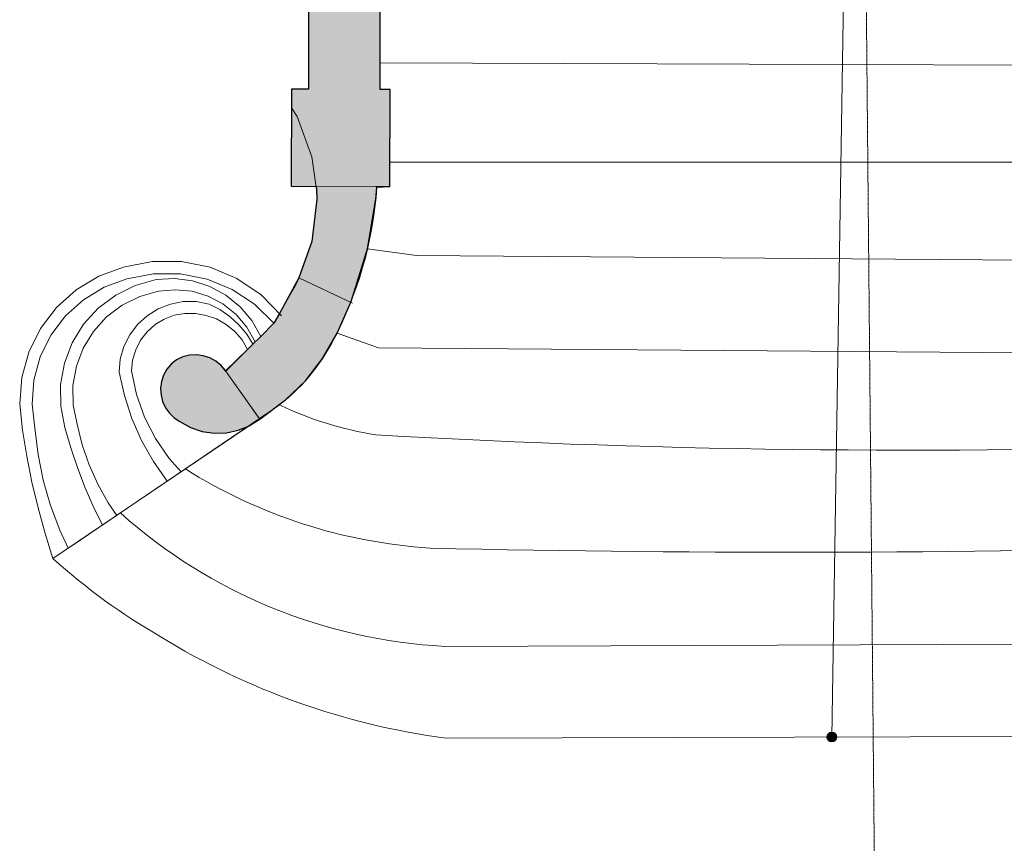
# Model space of a CAD drawing. Extents: x -6068 to 35118, y -17738 to 67348.
# Tile 87 of 88: x 707 to 1107, y -2141 to -1806. Entities that reach past the tile are written whole.
import ezdxf
from ezdxf.enums import TextEntityAlignment as Align

# ---------------------------------------------------------------- set-up
doc = ezdxf.new("R2010")
doc.units = 0
doc.header["$LTSCALE"] = 15
for name, pattern in [('AXES', [50.8, 31.75, -6.35, 6.35, -6.35]), ('Continua', [0]), ('Cui_CONTINU', [0])]:
    doc.linetypes.add(name, pattern=pattern)
for name, color, linetype in [('EDL_RDJ murs & cloisons', 5, 'CONTINUOUS'), ('PIS-CONTOURS', 44, 'CONTINUOUS'), ('PIS-coupe', 254, 'CONTINUOUS'), ('PIS-fond de plan', 7, 'Cui_CONTINU')]:
    doc.layers.add(name, color=color, linetype=linetype)
for name, color, linetype, lineweight, true_color in [('Encombrement - NIVEAUX - Style par défaut', 7, 'Continua', 0, 0x000000), ('Enveloppe (vert.) Courbe - NIVEAUX - Style par défaut', 7, 'Continua', 0, 0x000000), ('Enveloppe - NIVEAUX - Style par défaut', 7, 'Continua', 0, 0x000000), ('Échelle - NIVEAUX - Style par défaut', 7, 'Continua', 0, 0x000000)]:
    doc.layers.add(name, color=color, linetype=linetype, lineweight=lineweight, true_color=true_color)
doc.styles.add('STYLE_GENERE_1', font='arial.ttf')

# ---------------------------------------------------------------- blocks, each defined once
blk = doc.blocks.new('EDL_RDJ plan_2025 10 17')
at = {"layer": 'EDL_RDJ murs & cloisons', "linetype": 'Continuous', "ltscale": 0.08}
h = blk.add_hatch(color=9, dxfattribs=at)
h.dxf.hatch_style = 1
h.paths.add_polyline_path([(838.74, -1749.35), (838.64, -1834.52), (831.72, -1834.52), (831.61, -1873.91), (841.66, -1873.94), (841.84, -1875.24), (841.94, -1879.09), (839.93, -1896.3), (834.73, -1911.1), (826.84, -1925.54), (824.56, -1929.48), (819.22, -1934.79), (816.06, -1938), (813.85, -1940.18), (804.98, -1948.8), (803.2, -1946.64), (801.02, -1944.87), (798.56, -1943.54), (795.89, -1942.68), (793.11, -1942.32), (790.31, -1942.47), (787.59, -1943.14), (785.04, -1944.3), (782.91, -1946.03), (781.15, -1948.14), (779.82, -1950.54), (778.96, -1953.14), (778.59, -1955.86), (778.75, -1958.6), (779.41, -1961.26), (780.56, -1963.75), (782.15, -1965.99), (784.13, -1967.88), (786.44, -1969.38), (790.75, -1971.78), (795.43, -1973.37), (800.32, -1974.1), (805.26, -1973.95), (810.09, -1972.93), (814.66, -1971.06), (815.39, -1970.59), (818.81, -1968.38), (829.33, -1960.54), (837.38, -1952.91), (844.29, -1943.82), (850.18, -1933.46), (855.88, -1920.68), (862.55, -1899.34), (865.94, -1879.09), (866.35, -1874.27), (871.61, -1874.02), (871.71, -1834.6), (867.64, -1834.61), (867.49, -1749.47)])
at = {"layer": 'Échelle - NIVEAUX - Style par défaut', "ltscale": 0.1, "true_color": 0xbc8f8f}
h = blk.add_hatch(color=253, dxfattribs=at)
edge = h.paths.add_edge_path()
edge.add_arc((1050.97, -2097.38), 2, 0, 360)
at = {"layer": 'EDL_RDJ murs & cloisons', "linetype": 'Continuous', "ltscale": 0.08}
blk.add_lwpolyline([(838.74, -1749.35), (838.64, -1834.52), (831.72, -1834.52), (831.61, -1873.91), (841.66, -1873.94), (841.84, -1875.24), (841.94, -1879.09), (839.93, -1896.3), (834.73, -1911.1), (826.84, -1925.54), (824.56, -1929.48), (819.22, -1934.79), (816.06, -1938), (813.85, -1940.18), (804.98, -1948.8), (803.2, -1946.64), (801.02, -1944.87), (798.56, -1943.54), (795.89, -1942.68), (793.11, -1942.32), (790.31, -1942.47), (787.59, -1943.14), (785.04, -1944.3), (782.91, -1946.03), (781.15, -1948.14), (779.82, -1950.54), (778.96, -1953.14), (778.59, -1955.86), (778.75, -1958.6), (779.41, -1961.26), (780.56, -1963.75), (782.15, -1965.99), (784.13, -1967.88), (786.44, -1969.38), (790.75, -1971.78), (795.43, -1973.37), (800.32, -1974.1), (805.26, -1973.95), (810.09, -1972.93), (814.66, -1971.06), (815.39, -1970.59), (818.81, -1968.38), (829.33, -1960.54), (837.38, -1952.91), (844.29, -1943.82), (850.18, -1933.46), (855.88, -1920.68), (862.55, -1899.34), (865.94, -1879.09), (866.35, -1874.27), (871.61, -1874.02), (871.71, -1834.6), (867.64, -1834.61), (867.49, -1749.47)], dxfattribs=at)
at = {"layer": 'Encombrement - NIVEAUX - Style par défaut', "color": 18, "linetype": 'Continua', "lineweight": 20, "ltscale": 0.1, "true_color": 0x000000}
for p, q in [((775.18, -1904.39), (763.55, -1906.7)), ((787.03, -1904.41), (775.18, -1904.39)), ((798.64, -1906.76), (787.03, -1904.41)), ((763.55, -1906.7), (753.51, -1910.41)), ((775.69, -1909.4), (764.91, -1911.47)), ((786.66, -1909.44), (775.69, -1909.4)), ((797.42, -1911.58), (786.66, -1909.44)), ((809.57, -1911.34), (798.64, -1906.76)), ((753.51, -1910.41), (744.34, -1915.94)), ((764.91, -1911.47), (755.71, -1914.86)), ((776.8, -1911.74), (768.29, -1914.11)), ((784.19, -1911.32), (776.8, -1911.74)), ((791.53, -1912.27), (784.19, -1911.32)), ((798.57, -1914.55), (791.53, -1912.27)), ((807.57, -1915.76), (797.42, -1911.58)), ((819.38, -1917.98), (809.57, -1911.34)), ((744.34, -1915.94), (736.37, -1923.1)), ((755.71, -1914.86), (747.31, -1919.93)), ((768.29, -1914.11), (760.37, -1918.02)), ((777.77, -1916.51), (770.13, -1918.63)), ((784.56, -1915.86), (777.77, -1916.51)), ((791.34, -1916.52), (784.56, -1915.86)), ((797.86, -1918.47), (791.34, -1916.52)), ((805.07, -1918.09), (798.57, -1914.55)), ((816.73, -1921.8), (807.57, -1915.76)), ((747.31, -1919.93), (740.02, -1926.49)), ((760.37, -1918.02), (753.31, -1923.33)), ((770.13, -1918.63), (763.02, -1922.14)), ((782.58, -1921.7), (777.65, -1923.62)), ((787.78, -1920.72), (782.58, -1921.7)), ((793.07, -1920.71), (787.78, -1920.72)), ((798.28, -1921.67), (793.07, -1920.71)), ((803.9, -1921.62), (797.86, -1918.47)), ((802.67, -1923.93), (798.28, -1921.67)), ((809.22, -1925.88), (803.9, -1921.62)), ((810.81, -1922.76), (805.07, -1918.09)), ((824.56, -1929.48), (816.73, -1921.8)), ((827.7, -1926.41), (819.38, -1917.98)), ((736.37, -1923.1), (729.9, -1931.63)), ((753.31, -1923.33), (747.35, -1929.86)), ((763.02, -1922.14), (756.69, -1926.91)), ((777.65, -1923.62), (773.15, -1926.41)), ((788.43, -1925.46), (784.15, -1926.24)), ((792.78, -1925.48), (788.43, -1925.46)), ((797.05, -1926.28), (792.78, -1925.48)), ((806.72, -1926.76), (802.67, -1923.93)), ((815.59, -1928.41), (810.81, -1922.76)), ((740.02, -1926.49), (734.1, -1934.31)), ((756.69, -1926.91), (751.36, -1932.78)), ((773.15, -1926.41), (769.24, -1929.97)), ((780.09, -1927.79), (776.38, -1930.05)), ((784.15, -1926.24), (780.09, -1927.79)), ((801.32, -1927.73), (797.05, -1926.28)), ((805.25, -1929.93), (801.32, -1927.73)), ((810.36, -1930.11), (806.72, -1926.76)), ((813.63, -1931.07), (809.22, -1925.88)), ((819.25, -1934.85), (815.59, -1928.41)), ((729.9, -1931.63), (725.14, -1941.23)), ((747.35, -1929.86), (742.72, -1937.38)), ((751.36, -1932.78), (747.21, -1939.54)), ((769.24, -1929.97), (766.04, -1934.19)), ((773.13, -1932.95), (770.47, -1936.39)), ((776.38, -1930.05), (773.13, -1932.95)), ((808.73, -1932.8), (805.25, -1929.93)), ((811.62, -1936.26), (808.73, -1932.8)), ((813.51, -1933.92), (810.36, -1930.11)), ((816.97, -1937.01), (813.63, -1931.07)), ((734.1, -1934.31), (729.77, -1943.11)), ((742.72, -1937.38), (739.56, -1945.63)), ((766.04, -1934.19), (763.68, -1938.93)), ((770.47, -1936.39), (768.48, -1940.25)), ((813.85, -1940.18), (811.62, -1936.26)), ((816.13, -1938.11), (813.51, -1933.92)), ((725.14, -1941.23), (722.28, -1951.55)), ((747.21, -1939.54), (744.39, -1946.95)), ((763.68, -1938.93), (762.21, -1944.01)), ((768.48, -1940.25), (767.23, -1944.42)), ((805.19, -1948.72), (813.85, -1940.18)), ((729.77, -1943.11), (727.18, -1952.57)), ((739.56, -1945.63), (737.98, -1954.32)), ((762.21, -1944.01), (761.71, -1949.28)), ((767.23, -1944.42), (766.76, -1948.74)), ((785.04, -1944.3), (782.91, -1946.03)), ((787.59, -1943.14), (785.04, -1944.3)), ((790.31, -1942.47), (787.59, -1943.14)), ((793.11, -1942.32), (790.31, -1942.47)), ((795.89, -1942.68), (793.11, -1942.32)), ((798.56, -1943.54), (795.89, -1942.68)), ((801.02, -1944.87), (798.56, -1943.54)), ((803.2, -1946.64), (801.02, -1944.87)), ((744.39, -1946.95), (743.01, -1954.76)), ((761.71, -1949.28), (763.87, -1958.81)), ((766.76, -1948.74), (768.76, -1958.33)), ((781.15, -1948.14), (779.82, -1950.54)), ((782.91, -1946.03), (781.15, -1948.14)), ((805.02, -1948.77), (803.2, -1946.64)), ((818.7, -1968.22), (804.98, -1948.8)), ((722.28, -1951.55), (721.4, -1962.22)), ((727.18, -1952.57), (726.42, -1962.35)), ((778.96, -1953.14), (778.59, -1955.86)), ((779.82, -1950.54), (778.96, -1953.14)), ((737.98, -1954.32), (738.05, -1963.16)), ((743.01, -1954.76), (743.1, -1962.69)), ((778.59, -1955.86), (778.75, -1958.6)), ((763.87, -1958.81), (766.94, -1968.09)), ((768.76, -1958.33), (772.01, -1967.56)), ((778.75, -1958.6), (779.41, -1961.26)), ((779.41, -1961.26), (780.56, -1963.75)), ((721.4, -1962.22), (722.55, -1972.87)), ((726.42, -1962.35), (727.52, -1972.1)), ((738.05, -1963.16), (739.76, -1971.82)), ((743.1, -1962.69), (744.67, -1970.46)), ((780.56, -1963.75), (782.15, -1965.99)), ((734.92, -2024.98), (818.69, -1968.27)), ((766.94, -1968.09), (770.9, -1977.03)), ((772.01, -1967.56), (776.46, -1976.29)), ((782.15, -1965.99), (784.13, -1967.88)), ((784.13, -1967.88), (786.44, -1969.38)), ((786.44, -1969.38), (790.75, -1971.78)), ((722.55, -1972.87), (724.26, -1983.46)), ((727.52, -1972.1), (728.84, -1982.69)), ((739.76, -1971.82), (742.14, -1979.98)), ((744.67, -1970.46), (746.74, -1978.83)), ((790.75, -1971.78), (795.43, -1973.37)), ((795.43, -1973.37), (800.32, -1974.1)), ((805.26, -1973.95), (810.09, -1972.93)), ((810.09, -1972.93), (814.66, -1971.06)), ((770.9, -1977.03), (775.71, -1985.54)), ((776.46, -1976.29), (782.03, -1984.34)), ((800.32, -1974.1), (805.26, -1973.95)), ((742.14, -1979.98), (744.85, -1988.03)), ((746.74, -1978.83), (749.56, -1986.98)), ((724.26, -1983.46), (726.36, -1993.97)), ((728.84, -1982.69), (730.97, -1993.14)), ((775.71, -1985.54), (781.31, -1993.55)), ((782.03, -1984.34), (786.95, -1989.75)), ((744.85, -1988.03), (747.9, -1995.95)), ((749.56, -1986.98), (753.1, -1994.84)), ((730.97, -1993.14), (733.91, -2003.39)), ((726.36, -1993.97), (728.84, -2004.41)), ((747.9, -1995.95), (751.27, -2003.75)), ((753.1, -1994.84), (757.34, -2002.35)), ((728.84, -2004.41), (731.69, -2014.75)), ((733.91, -2003.39), (737.64, -2013.39)), ((751.27, -2003.75), (754.95, -2011.4)), ((757.34, -2002.35), (760.84, -2007.43)), ((737.64, -2013.39), (741.08, -2020.8)), ((731.69, -2014.75), (734.92, -2024.98))]:
    blk.add_line(p, q, dxfattribs=at)
at = {"layer": 'Enveloppe (vert.) Courbe - NIVEAUX - Style par défaut', "color": 18, "linetype": 'Continua', "lineweight": 20, "ltscale": 0.1, "true_color": 0x000000}
for p, q in [((831.7, -1842.11), (834.01, -1845.62)), ((834.01, -1845.62), (839.93, -1861.89)), ((839.93, -1861.89), (841.84, -1875.24)), ((841.84, -1875.24), (841.94, -1879.09)), ((841.94, -1879.09), (839.93, -1896.3)), ((839.93, -1896.3), (834.73, -1911.1)), ((834.24, -1912.2), (833.37, -1914.22)), ((834.32, -1911.93), (834.24, -1912.2)), ((834.73, -1911.1), (834.32, -1911.93)), ((833.37, -1914.22), (824.55, -1929.49)), ((804.98, -1948.8), (818.83, -1968.4))]:
    blk.add_line(p, q, dxfattribs=at)
at = {"layer": 'Enveloppe (vert.) Courbe - NIVEAUX - Style par défaut', "color": 9, "linetype": 'Continua', "lineweight": 13, "ltscale": 0.1, "true_color": 0xc0c0c0}
blk.add_line((834.73, -1911.1), (856.41, -1921.39), dxfattribs=at)
blk.add_line((834.73, -1911.1), (856.41, -1921.39), dxfattribs=at)
blk.add_line((834.73, -1911.1), (856.41, -1921.39), dxfattribs=at)
blk.add_line((834.73, -1911.1), (856.41, -1921.39), dxfattribs=at)
blk.add_line((834.73, -1911.1), (856.41, -1921.39), dxfattribs=at)
blk.add_line((834.73, -1911.1), (856.41, -1921.39), dxfattribs=at)
blk.add_line((834.73, -1911.1), (856.41, -1921.39), dxfattribs=at)
at = {"layer": 'Enveloppe - NIVEAUX - Style par défaut', "color": 18, "linetype": 'Continua', "lineweight": 20, "ltscale": 0.1, "true_color": 0x000000}
for p, q in [((838.74, -1749.35), (838.64, -1834.52)), ((831.72, -1834.5), (831.7, -1842.11)), ((838.64, -1834.52), (831.72, -1834.5)), ((871.72, -1834.61), (867.64, -1834.6)), ((871.61, -1874.02), (871.72, -1834.61)), ((831.61, -1873.91), (831.7, -1842.11)), ((831.61, -1873.91), (831.7, -1842.11)), ((865.81, -1874), (871.61, -1874.02))]:
    blk.add_line(p, q, dxfattribs=at)
at = {"layer": 'Enveloppe - NIVEAUX - Style par défaut', "color": 9, "linetype": 'Continua', "lineweight": 13, "ltscale": 0.1, "true_color": 0xc0c0c0}
blk.add_line((831.61, -1873.91), (871.61, -1874.02), dxfattribs=at)
blk.add_line((831.61, -1873.91), (871.61, -1874.02), dxfattribs=at)
blk.add_line((831.61, -1873.91), (871.61, -1874.02), dxfattribs=at)
blk.add_line((831.61, -1873.91), (871.61, -1874.02), dxfattribs=at)
blk.add_line((831.61, -1873.91), (871.61, -1874.02), dxfattribs=at)
at = {"layer": 'Échelle - NIVEAUX - Style par défaut', "color": 18, "linetype": 'Continua', "lineweight": 13, "ltscale": 0.1, "true_color": 0x000000}
for p, q in [((1050.97, -2097.38), (1056.53, -1743.2)), ((867.62, -1823.87), (1239.17, -1825.05)), ((871.71, -1834.6), (867.64, -1834.6)), ((871.61, -1874.02), (871.71, -1834.6)), ((871.64, -1864.06), (1233.58, -1864.06)), ((866.35, -1874.27), (871.61, -1874.02)), ((862.55, -1899.34), (882.48, -1902.02)), ((882.48, -1902.02), (1216.73, -1904.48)), ((850.18, -1933.46), (867.05, -1939.45)), ((867.05, -1939.45), (1229.85, -1942.17)), ((742.17, -2020.07), (822.95, -1965.35)), ((893.92, -2060.59), (1231.47, -2059.37)), ((894.45, -2097.84), (1189.23, -2096.98))]:
    blk.add_line(p, q, dxfattribs=at)
blk.add_circle((1050.97, -2097.38), 2, dxfattribs=at)
for centre, radius, start, end in [((710.14, -1863.39), 156.59, 331.7448, 356.0141), ((778.96, -1900.37), 78.46, 304.0967, 331.7449), ((889.24, -1830.66), 146.01, 244.6544, 260.7926), ((1083.12, 1828.59), 3809.58, 266.73088, 272.16287), ((901.71, -1808.75), 212.43, 237.8395, 266.2544), ((904.92, -1846.69), 214.18, 228.2384, 267.0556), ((1037.13, 4696.57), 6718.96, 268.726741, 271.600147), ((907.63, -1833.02), 258.22, 228.0205, 239.973), ((933.06, -1805.47), 294.91, 238.3737, 262.4765)]:
    blk.add_arc(centre, radius, start, end, dxfattribs=at)
blk = doc.blocks.new('*U783')
at = {"layer": 'PIS-CONTOURS', "color": 0, "linetype": 'AXES', "lineweight": 13, "ltscale": 0.005}
blk.add_line((1000, 0), (35953.1, 0), dxfattribs=at)
at = {"layer": 'PIS-CONTOURS', "color": 0, "lineweight": 15, "style": 'STYLE_GENERE_1'}
blk.add_attdef('REP1', text='', height=500, dxfattribs=at).set_placement((-721.3, -441.4), align=Align.MIDDLE_CENTER)
blk.add_attdef('REP', text='', height=500, dxfattribs=at).set_placement((35848.1, -844.2), align=Align.BOTTOM_LEFT)

msp = doc.modelspace()

# ---------------------------------------------------------------- block references
at = {"layer": 'PIS-coupe', "lineweight": 13, "xscale": 0.08552815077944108, "yscale": 0.08552815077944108, "zscale": 0.08552815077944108, "rotation": 270.5363143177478}
msp.add_blockref('*U783', (1027.91, 627.82), dxfattribs=at)
at = {"layer": 'PIS-fond de plan'}
msp.add_blockref('EDL_RDJ plan_2025 10 17', (-14.33, 0), dxfattribs=at)

doc.saveas('drawing.dxf')
